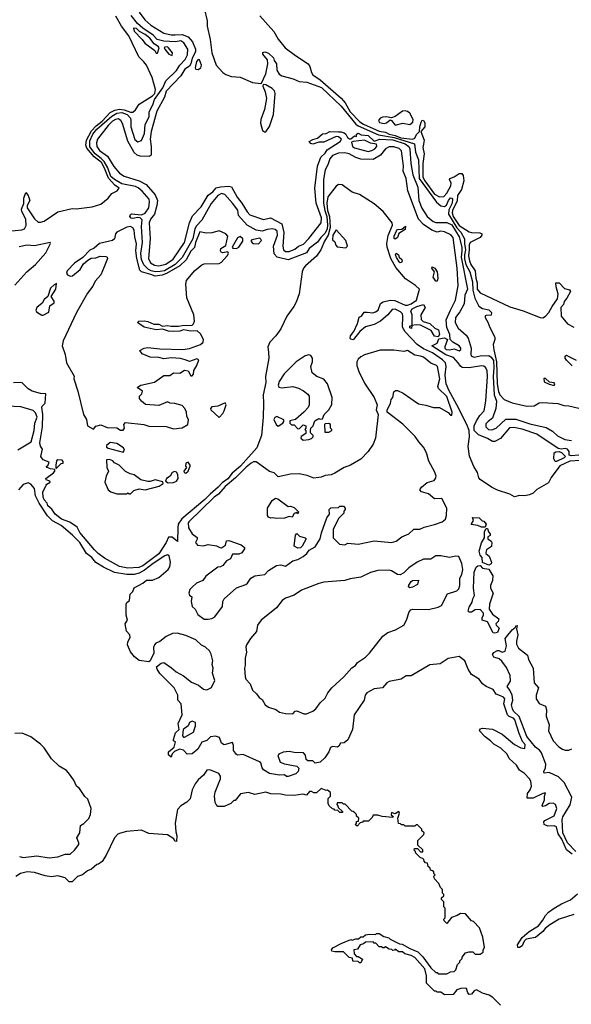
# Model space of a CAD drawing. Extents: x 2380107 to 2585170, y 384273 to 546161.
# Tile 224 of 256: x 2484896 to 2489375, y 484662 to 492665. Entities that reach past the tile are written whole.
import ezdxf

# ---------------------------------------------------------------- set-up
doc = ezdxf.new("R2010")
doc.units = 0

msp = doc.modelspace()

# ---------------------------------------------------------------- linework, layer by layer
at = {"layer": '0CON05XD'}
for points in [[(2486395, 492760), (2486416.7, 492655), (2486417, 492613), (2486441.6, 492505), (2486455.3, 492394.7), (2486491.7, 492295), (2486545, 492236.1), (2486568.9, 492218.9), (2486615, 492202.2), (2486685, 492199), (2486785, 492154.7), (2486853.6, 492146.4), (2486860, 492150), (2486894.4, 492225.6), (2486910, 492305), (2486907.8, 492337.8), (2486871.2, 492385), (2486871.2, 492398.8), (2486885, 492402.5), (2486915, 492392.5), (2486955.8, 492355.8), (2486962.3, 492332.3), (2486981.2, 492305), (2486984.5, 492254.5), (2487001.7, 492221.7), (2487025, 492210), (2487117.5, 492185), (2487165, 492163.1), (2487226.2, 492156.2), (2487345.4, 492115), (2487505, 491963.1), (2487626.1, 491816.1), (2487645, 491801.1), (2487810.2, 491730.2), (2487936.4, 491706.5), (2488102.9, 491655), (2488109.5, 491589.5), (2488132.9, 491525), (2488139.8, 491375), (2488281.2, 491181.2), (2488315, 491152.7), (2488345, 491146.9), (2488362.6, 491157.4), (2488376.8, 491195), (2488395, 491217.5), (2488405, 491215.6), (2488410.3, 491205), (2488407, 491175), (2488379.3, 491120.7), (2488376.5, 491085), (2488445, 490972.3), (2488477.4, 490937.4), (2488508.5, 490885), (2488507.8, 490845), (2488517, 490795), (2488506.7, 490755), (2488507.5, 490722.5), (2488518.1, 490675), (2488550.4, 490615), (2488573.8, 490535), (2488575.4, 490465.4), (2488590.7, 490400.7), (2488625, 490336.7), (2488655, 490318.9), (2488705, 490307.5), (2488727.1, 490285), (2488725, 490263.8), (2488685, 490261.2), (2488675, 490256.7), (2488674.4, 490245.6), (2488697.6, 490207.6), (2488713.2, 490163.2), (2488753.2, 490085), (2488753.1, 490065), (2488740.4, 490025), (2488747.2, 489982.8)], [(2484805, 490945.6), (2484913.2, 490956.8), (2484934.3, 490965.7), (2484947.1, 490992.9), (2484945.5, 491044.5), (2484911.8, 491105), (2484909.1, 491125), (2484929.1, 491170.9), (2484930, 491215), (2484945, 491260), (2484965, 491236.7), (2484978.9, 491195), (2484955.7, 491155), (2484956.7, 491135), (2485015, 491047.1), (2485045, 491020.5), (2485065, 491018.2), (2485095, 491027.7), (2485205, 491103.1), (2485320.9, 491129.1), (2485355, 491127.1), (2485485, 491143.8), (2485554.6, 491165.4), (2485614.4, 491215.6), (2485645, 491252.5), (2485687.5, 491275), (2485703.8, 491295), (2485669.5, 491319.5), (2485617.2, 491377.2), (2485585, 491458.1), (2485558.7, 491505), (2485500.4, 491550.4), (2485439.6, 491619.6), (2485432.5, 491645), (2485438.7, 491685), (2485477.8, 491762.2), (2485517.2, 491802.8), (2485565, 491839.2), (2485629.2, 491910.8), (2485669, 491931), (2485705, 491937.2), (2485745, 491933), (2485795, 491914.4), (2485815, 491914), (2485835, 491932.7), (2485865, 491977.9), (2485975, 492045.9), (2485992.2, 492065), (2485998.1, 492098.1), (2485971.5, 492195), (2485924.7, 492294.7), (2485905, 492323.5), (2485862.5, 492362.5), (2485782.9, 492535), (2485722.7, 492612.7), (2485676.2, 492695)], [(2486962.8, 490762.7), (2486957.6, 490825), (2486989.4, 490915), (2486985.2, 490945.2), (2486969, 490959), (2486945, 490965.2), (2486905, 490960.9), (2486865, 490946.4), (2486815, 490953.3), (2486744, 490994), (2486673.8, 491073.8), (2486666.8, 491116.8), (2486623.4, 491173.4), (2486561.8, 491245), (2486535, 491251.1), (2486505.9, 491235), (2486450.1, 491169.9), (2486375, 491035.5), (2486330.5, 490989.5), (2486318.5, 490965), (2486302.5, 490885), (2486215, 490731.2), (2486157.8, 490675), (2486070.4, 490625), (2486037.1, 490617.1), (2485995, 490617), (2485964.5, 490625), (2485942.7, 490635), (2485902.4, 490672.4), (2485885, 490717.1), (2485879, 490765), (2485891.9, 490855), (2485883.7, 490985), (2485889.1, 491039.1), (2485875, 491054.6), (2485855, 491056.9), (2485815, 491048.9), (2485802.2, 491052.2), (2485790.6, 491065), (2485795, 491081.2), (2485803.7, 491086.3), (2485885, 491079.1), (2485915, 491092.1), (2485944.4, 491135.6), (2485950.4, 491185), (2485946.5, 491206.5), (2485891.2, 491271.2), (2485858.8, 491298.8), (2485835, 491308.5), (2485725, 491330.3), (2485666, 491365), (2485635, 491391.1), (2485610.4, 491460.4), (2485581.8, 491511.8), (2485557.8, 491537.8), (2485508.4, 491575), (2485465, 491632.1), (2485465, 491679.4), (2485490.7, 491735), (2485522.6, 491775), (2485645, 491880.2), (2485685.5, 491905), (2485725, 491910.6), (2485768.8, 491895), (2485794.2, 491865), (2485799.2, 491845), (2485797.5, 491795), (2485830.5, 491690.5), (2485855, 491671.6), (2485886, 491684), (2485910.5, 491739.5), (2485915, 491814.2), (2485948.1, 491875), (2485945.9, 491915), (2485977.9, 491972.1), (2485990.4, 492015), (2486057.9, 492112.1), (2486082.5, 492167.5), (2486169.3, 492250.7), (2486196, 492295), (2486238.3, 492341.7), (2486259.3, 492380.7), (2486261.2, 492425), (2486228, 492478), (2486205, 492492), (2486162, 492485), (2486065, 492489.8), (2486012.5, 492505), (2485978.8, 492538.8), (2485896.1, 492595), (2485853.6, 492635), (2485800.4, 492700.4)], [(2485866.7, 492726.7), (2485912.7, 492662.7), (2485960.1, 492620.1), (2486066.7, 492556.7), (2486125, 492541.1), (2486157.2, 492542.8), (2486215, 492544.7), (2486265, 492526.5), (2486297.6, 492485), (2486324.6, 492425), (2486324.6, 492405), (2486296.7, 492353.3), (2486286, 492305), (2486275, 492287.3), (2486237.2, 492262.8), (2486205, 492207.5), (2486086.4, 492083.6), (2486072.7, 492035), (2486009.5, 491920.5), (2485962.8, 491755), (2485955.7, 491695), (2485963.9, 491635), (2485964.3, 491565), (2485946.1, 491553.9), (2485875, 491556.7), (2485850.5, 491565), (2485824.7, 491585), (2485775, 491677.5), (2485730.1, 491820.1), (2485716.2, 491845), (2485695, 491858.2), (2485675, 491854.2), (2485650.2, 491839.8), (2485614, 491806), (2485526.9, 491695), (2485519.3, 491665), (2485520.8, 491635), (2485542.5, 491602.5), (2485607.6, 491555), (2485660.5, 491470.5), (2485705, 491417.1), (2485743.6, 491393.6), (2485865, 491356.4), (2485922.7, 491325), (2485995, 491241.5), (2486013.9, 491195), (2486009, 491155), (2485989.2, 491085), (2485956.7, 491043.3), (2485946.7, 491015), (2485954.1, 490885), (2485942.2, 490725), (2485958.4, 490688.4), (2485989.1, 490669.1), (2486025.7, 490664.3), (2486081.4, 490678.6), (2486140.7, 490719.3), (2486233.2, 490855), (2486274.7, 491015), (2486299.7, 491070.3), (2486369.6, 491145), (2486425, 491239.2), (2486463.9, 491266.1), (2486492.3, 491297.7), (2486525, 491307.2), (2486595, 491312.2), (2486615, 491306.2), (2486662.1, 491222.1), (2486699.1, 491175), (2486742.9, 491102.9), (2486765, 491080.2), (2486875, 491041.8), (2486932.5, 491055), (2487025, 491005.9), (2487041.7, 490935), (2487031.9, 490825), (2487037.6, 490795), (2487055, 490781.7), (2487085, 490780), (2487129.7, 490800.3), (2487160.6, 490825), (2487200.3, 490839.7), (2487245, 490885.4), (2487344.2, 491015), (2487346.9, 491055), (2487304.3, 491175), (2487292.9, 491295), (2487314.2, 491475), (2487341.6, 491548.4), (2487375, 491580), (2487392.7, 491607.3), (2487498.8, 491675), (2487510, 491695), (2487485, 491714.2), (2487465, 491716), (2487365, 491668.6), (2487325, 491670), (2487275, 491654.2), (2487259.5, 491659.5), (2487247.5, 491675), (2487275, 491690), (2487315, 491701.2), (2487355, 491737.1), (2487385, 491740), (2487415, 491755.6), (2487485, 491754.2)], [(2486845, 492696.9), (2486960.2, 492570.2), (2486995, 492506), (2487051.9, 492435), (2487135.8, 492375), (2487237.5, 492305), (2487252.5, 492285), (2487264.4, 492235), (2487276.1, 492216.1), (2487335, 492175.4), (2487507.2, 492027.2), (2487539, 491989), (2487580.5, 491915), (2487656.6, 491835), (2487687.7, 491815), (2487815, 491758.8), (2487865, 491749.7), (2487895, 491733.7), (2487945, 491723.6), (2487990.9, 491705), (2488085, 491693.5), (2488105, 491701.8), (2488117.3, 491732.7), (2488142.9, 491755), (2488143.9, 491793.9), (2488155, 491832), (2488165, 491848.8), (2488175, 491846.2), (2488186.1, 491826.1), (2488185.3, 491795), (2488152.5, 491755), (2488179.7, 491685), (2488175, 491652), (2488169.3, 491625), (2488179.6, 491575), (2488168.9, 491495), (2488170.4, 491385), (2488185, 491356.6), (2488265, 491247.4), (2488305, 491225.3), (2488341, 491229), (2488364, 491255), (2488398.1, 491315), (2488400.4, 491335), (2488386.9, 491365), (2488389.2, 491375), (2488425, 491386.8), (2488465, 491414.7), (2488485, 491414.4), (2488497.9, 491397.9), (2488501.1, 491355), (2488482.5, 491285), (2488451.3, 491235), (2488448.4, 491191.6), (2488410.6, 491115), (2488407.8, 491095), (2488416.6, 491065), (2488465, 490992.9), (2488545, 490940.8), (2488565.3, 490934.7), (2488633.2, 490933.2), (2488648.8, 490925), (2488649.2, 490915), (2488634.2, 490895), (2488553.8, 490855), (2488545.9, 490835), (2488545.7, 490795.7), (2488539, 490745), (2488547.8, 490705), (2488558.2, 490675), (2488593.2, 490625), (2488599, 490565), (2488610.7, 490525), (2488611.3, 490475), (2488635, 490444.4), (2488875, 490332.2), (2488985, 490298.5), (2489123.6, 490243.6), (2489145, 490242.5), (2489166.7, 490255), (2489193.3, 490285), (2489218.8, 490335), (2489262.5, 490397.5), (2489267.5, 490435), (2489251.2, 490495), (2489250, 490525), (2489277, 490527), (2489321.2, 490481.2), (2489360.5, 490470.5), (2489368.1, 490455), (2489339.4, 490400.6), (2489316.7, 490375), (2489310.7, 490349.3), (2489291.2, 490325), (2489293.8, 490255), (2489345, 490193.3), (2489396.1, 490166.1)], [(2486015, 492392.5), (2486028, 492435), (2486023.8, 492445), (2485988.8, 492468.8), (2485953.3, 492515), (2485913.5, 492545), (2485867.7, 492567.7), (2485845, 492593.3), (2485820, 492595), (2485825, 492571.2), (2485890, 492505), (2485911.2, 492475), (2485993.3, 492415), (2486005, 492392.5), (2486015, 492392.5)], [(2486135, 492374.3), (2486135.6, 492395.6), (2486105, 492436.7), (2486095, 492445.7), (2486075, 492441.2), (2486070, 492435), (2486073.8, 492425), (2486108, 492385), (2486135, 492374.3)], [(2486345, 492260), (2486366.2, 492275), (2486372.5, 492295), (2486355, 492340), (2486345, 492342), (2486331.5, 492325), (2486320.6, 492275), (2486325, 492264), (2486345, 492260)], [(2486882.3, 491752.3), (2486895, 491753.5), (2486925, 491796.2), (2486957.4, 491895), (2486970.6, 492065), (2486965.7, 492085.7), (2486945, 492105.4), (2486895, 492134.2), (2486872.5, 492137.5), (2486868.8, 492125), (2486888.4, 492078.4), (2486900.8, 492025), (2486884, 491935), (2486855.2, 491855), (2486851.6, 491825), (2486867.8, 491765), (2486882.3, 491752.3)], [(2487945, 491807.5), (2488005.7, 491824.3), (2488065, 491814.2), (2488088.6, 491831.4), (2488090.5, 491855), (2488063.1, 491905), (2488045, 491920), (2488025, 491925.5), (2488005, 491920.5), (2487945, 491878.1), (2487915, 491868), (2487875, 491875.5), (2487845, 491873.1), (2487823.8, 491865), (2487809.2, 491845), (2487818.6, 491828.6), (2487855, 491821.1), (2487873.2, 491826.8), (2487905, 491850), (2487915, 491846.7), (2487945, 491807.5)], [(2487485, 491754.2), (2487505, 491754.3), (2487531.2, 491745), (2487545, 491733.3), (2487558.3, 491708.3), (2487575, 491696.7), (2487585, 491696.7), (2487615, 491720), (2487630, 491715), (2487630, 491735), (2487645, 491742.5), (2487668.8, 491728.8), (2487725, 491722.5), (2487775, 491678.8), (2487820, 491695), (2487925, 491687.5), (2488026.2, 491655), (2488054.7, 491635), (2488063.6, 491615), (2488071.8, 491495), (2488087.3, 491402.7), (2488127.5, 491305), (2488137.6, 491195), (2488162.3, 491132.3), (2488205.3, 491065), (2488253.5, 491023.5), (2488275, 491017.6), (2488365, 491015.8), (2488405, 490998.9), (2488465, 490900.9), (2488485.2, 490814.8), (2488486.2, 490785), (2488482, 490735), (2488530.9, 490475), (2488510.8, 490425), (2488504.1, 490355), (2488468.9, 490291.1), (2488434.8, 490245.2), (2488432.4, 490205), (2488455, 490157.8), (2488520, 490100), (2488537.3, 490077.3), (2488561.1, 489995), (2488558.6, 489945), (2488565, 489931.5), (2488585, 489923.1), (2488635, 489933.9), (2488704.1, 489935.9), (2488725, 489921.2), (2488742.5, 489895), (2488747, 489835), (2488740.2, 489765), (2488748.9, 489615), (2488767.2, 489565), (2488762.2, 489505), (2488736.5, 489425), (2488700.2, 489399.8), (2488680.6, 489379.4), (2488680.3, 489355), (2488704, 489334), (2488729.6, 489330.4), (2488766.1, 489343.9), (2488842.2, 489417.7), (2488925, 489419.1), (2489039.6, 489379.6), (2489171.4, 489351.4), (2489221.5, 489321.5), (2489262.2, 489282.2), (2489323.8, 489253.8), (2489375.8, 489245.8)], [(2489436.7, 489125), (2489375, 489119.4), (2489356.7, 489125), (2489357.5, 489155), (2489344, 489175), (2489325, 489180), (2489295, 489173.3), (2489269.1, 489179.1), (2489095, 489295.3), (2488975, 489336.1), (2488909.5, 489349.5), (2488873.1, 489346.9), (2488799.5, 489260.5), (2488755, 489236.2), (2488735, 489236.2), (2488695, 489260.5), (2488621.3, 489291.3), (2488587.3, 489325), (2488586.7, 489365), (2488604.3, 489405.7), (2488633.3, 489446.7), (2488668.8, 489485), (2488681.6, 489565), (2488695.2, 489765), (2488692.1, 489812.1), (2488680.8, 489835), (2488665, 489848.1), (2488645, 489850.7), (2488545, 489834.3), (2488488.8, 489838.8), (2488475, 489848.1), (2488457.1, 489877.1), (2488418.5, 489918.5), (2488355, 489940), (2488242.5, 490015), (2488285.4, 490034.6), (2488299.3, 490070.7), (2488345, 490078.1), (2488369.2, 490065), (2488348, 490005), (2488348.8, 489995), (2488360, 489985), (2488389.1, 489980.9), (2488425, 489990.8), (2488465, 489973.8), (2488476.8, 489983.2), (2488478.2, 489995), (2488465, 490013.8), (2488413.9, 490043.9), (2488392.5, 490065), (2488388.2, 490105), (2488363.5, 490163.5), (2488358.2, 490225), (2488394, 490305), (2488434.1, 490385), (2488455.2, 490504.8), (2488446.9, 490645), (2488415.5, 490895.5), (2488396.7, 490916.7), (2488345, 490941.6), (2488315.2, 490945.2), (2488285, 490938.9), (2488243.6, 490953.6), (2488175, 491001.4), (2488134, 491044), (2488048, 491275), (2488034, 491375), (2488010.4, 491435), (2488013.6, 491476.4), (2487995, 491598.9), (2487977.5, 491617.5), (2487935, 491631.1), (2487895, 491631.3), (2487865.9, 491615), (2487826.2, 491563.8), (2487765, 491529.3), (2487665, 491530.2), (2487624.1, 491544.1), (2487571.4, 491575), (2487535, 491583.3), (2487485, 491578.8), (2487435, 491562.1), (2487414.7, 491535), (2487398.4, 491485), (2487376.6, 491445), (2487361.5, 491365), (2487363.1, 491173.1), (2487373.4, 491115), (2487391.1, 491065), (2487395.1, 490994.9), (2487391.4, 490965), (2487375, 490928.8), (2487340, 490895), (2487315, 490855.5), (2487247.7, 490805), (2487225, 490770.5), (2487075, 490714.2), (2486987.5, 490735), (2486962.8, 490762.7)], [(2487725, 491594.7), (2487755, 491600.9), (2487778.9, 491615), (2487795.6, 491635), (2487793.8, 491653.8), (2487745, 491660.6), (2487695, 491685.8), (2487603.9, 491676.1), (2487591.2, 491668.8), (2487598.9, 491635), (2487613.4, 491623.4), (2487725, 491594.7)], [(2489447.9, 489082.1), (2489363.9, 489076.1), (2489282, 489038), (2489210.9, 488945), (2489189.5, 488900.5), (2489095, 488847.6), (2489065, 488817.3), (2489035, 488803.2), (2488995, 488794.4), (2488955, 488797), (2488915, 488785.6), (2488875, 488809.8), (2488775, 488840.8), (2488727.2, 488865), (2488635, 488928.8), (2488625, 488941.5), (2488614, 488985), (2488583.8, 489033.8), (2488548, 489118), (2488538.7, 489195), (2488549.6, 489275), (2488544.8, 489325), (2488526, 489376), (2488444.9, 489534.9), (2488379.4, 489655), (2488359.6, 489705), (2488349.8, 489775), (2488359.3, 489845), (2488354.1, 489875), (2488329.6, 489899.6), (2488247.6, 489957.6), (2488175, 489989.4), (2488123.9, 490023.9), (2488026.9, 490126.9), (2488005.4, 490165.4), (2488007.9, 490255), (2488003.1, 490275), (2487989.4, 490289.4), (2487945, 490312.5), (2487920.8, 490309.2), (2487885, 490265.6), (2487825, 490214.4), (2487775, 490188), (2487705, 490168), (2487659.1, 490130.9), (2487605, 490062.5), (2487585, 490067.5), (2487580, 490075), (2487583.3, 490095), (2487608.6, 490131.4), (2487640, 490195), (2487651.7, 490248.3), (2487670, 490255), (2487693, 490287), (2487717, 490287), (2487762.7, 490282.7), (2487785, 490290), (2487805.7, 490305), (2487825, 490358.8), (2487847.9, 490372.1), (2487905.3, 490384.7), (2487942.3, 490382.3), (2488025, 490345.2), (2488045, 490344.8), (2488075.4, 490355), (2488116.8, 490385), (2488143.6, 490475), (2488111.1, 490505), (2488029.7, 490559.7), (2487950.1, 490650.1), (2487909.5, 490725), (2487879.2, 490815), (2487878.2, 490845), (2487888, 490912), (2487921.8, 490995), (2487921.1, 491015), (2487848.4, 491105), (2487775, 491169.7), (2487655, 491243.3), (2487595, 491264.1), (2487576.2, 491276.2), (2487515, 491321.8), (2487485, 491324.5), (2487465, 491310.6), (2487398.1, 491225), (2487390.1, 491175), (2487395.3, 491115), (2487411.8, 491065), (2487417.4, 490975), (2487399.7, 490915), (2487369.8, 490865), (2487342, 490795), (2487307.2, 490742.8), (2487215.9, 490665), (2487201.2, 490645), (2487190.6, 490615), (2487164.2, 490435.8), (2487139.9, 490370.1), (2487122.3, 490335), (2487063.9, 490255), (2487017.5, 490152.5), (2486975.6, 490094.4), (2486926.2, 490045), (2486911.9, 490005), (2486915, 489960), (2486918, 489915), (2486892.3, 489765), (2486893.2, 489715), (2486871.5, 489615), (2486876.6, 489545), (2486874.1, 489434.1), (2486860, 489285), (2486820.4, 489185), (2486690, 489035), (2486621.4, 488978.6), (2486585, 488934.2), (2486538.6, 488901.4), (2486508, 488865), (2486441.1, 488808.9), (2486400, 488765), (2486211, 488609), (2486183.1, 488565), (2486179.1, 488535), (2486177.5, 488425), (2486135, 488460), (2486105, 488458.6), (2486085.4, 488415), (2486025, 488322.9), (2485896.5, 488225), (2485862.6, 488212.6), (2485775, 488206.7), (2485705, 488221.2), (2485585, 488287.5), (2485533.8, 488325), (2485502, 488355), (2485385, 488496.2), (2485361.4, 488541.4), (2485302.2, 488582.2), (2485234, 488605), (2485184, 488645), (2485156.8, 488686.8), (2485124.4, 488715), (2485120, 488735), (2485095, 488761.2), (2485085.8, 488785), (2485083.6, 488825), (2485109.4, 488880.6)], [(2485735, 489327.5), (2485747.5, 489345), (2485740, 489375), (2485755, 489390), (2485905, 489376), (2485945, 489360), (2486085, 489358), (2486145, 489340), (2486215, 489348.8), (2486260, 489375), (2486266.4, 489413.6), (2486253.9, 489443.9), (2486250, 489475), (2486236.7, 489505), (2486215, 489530), (2486155.9, 489545.9), (2486117.5, 489547.5), (2486095, 489560), (2486025, 489530), (2485917.9, 489537.9), (2485885, 489563.8), (2485868.8, 489585), (2485867.5, 489605), (2485887.5, 489625), (2485892.5, 489645), (2485850, 489675), (2485880, 489695), (2485990, 489720), (2486065, 489772.5), (2486115, 489774), (2486145, 489793.8), (2486195, 489791.2), (2486235, 489815.8), (2486265, 489810), (2486285, 489770), (2486295, 489770), (2486306.2, 489785), (2486310, 489815), (2486333.8, 489855), (2486351.7, 489901.7), (2486335, 489908.8), (2486275, 489886.2), (2486239.4, 489899.4), (2486201.2, 489911.2), (2486125, 489915.5), (2486065, 489908.9), (2486025, 489918.1), (2485955, 489921.4), (2485890.3, 489950.3), (2485870, 489975), (2485905.7, 489994.3), (2485935, 490001.4), (2486035, 489990), (2486220, 489985), (2486275, 489991.5), (2486365, 490026), (2486386.2, 490045), (2486388.6, 490065), (2486365, 490111.2), (2486335.8, 490135.8), (2486285.9, 490134.1), (2486225, 490143.3), (2486195.8, 490134.2), (2486145, 490130.8), (2486105, 490134.4), (2486055, 490148.8), (2486005, 490143.6), (2485906.7, 490165), (2485862.5, 490195), (2485853.3, 490205), (2485862.5, 490215), (2485907.1, 490217.1), (2485935, 490212), (2485985, 490190.8), (2486025, 490190), (2486055, 490173.3), (2486095, 490180.8), (2486125.9, 490174.1), (2486186.1, 490173.9), (2486215, 490180), (2486295, 490181.2), (2486306.9, 490193.1), (2486314.4, 490215.6), (2486308.8, 490265), (2486252.1, 490405), (2486243.5, 490515), (2486250.5, 490545), (2486315, 490624.2), (2486375, 490671.4), (2486395, 490680), (2486515, 490684.2), (2486535, 490694), (2486581.2, 490745), (2486590, 490765), (2486587, 490777), (2486545, 490770), (2486532.5, 490775), (2486526.7, 490785), (2486530, 490805), (2486570.7, 490829.3), (2486585.8, 490905.8), (2486570, 490925), (2486515, 490949.2), (2486455, 490932.5), (2486411.2, 490931.2), (2486358.8, 490941.2), (2486322.3, 490855), (2486315.3, 490814.7), (2486285, 490783.6), (2486247, 490713), (2486196.3, 490663.7), (2486088.2, 490601.8), (2486051.6, 490588.4), (2485995, 490580.2), (2485961.9, 490595), (2485885, 490614.6), (2485870.2, 490630.2), (2485845.7, 490725), (2485839.3, 490785), (2485844.2, 490844.2), (2485830.1, 490900.1), (2485825.7, 490955), (2485813.4, 490973.4), (2485795, 490983), (2485765, 490978.8), (2485685, 490937.3), (2485674.7, 490925), (2485665.4, 490885), (2485650.6, 490869.4), (2485544.3, 490845.7), (2485501.2, 490808.8), (2485465, 490790.8), (2485407.9, 490732.1), (2485340, 490685), (2485281.1, 490625), (2485275.7, 490605), (2485285, 490590), (2485305, 490580), (2485325.6, 490584.4), (2485385.7, 490634.3), (2485415, 490680), (2485449.5, 490710.5), (2485475, 490726), (2485515, 490730), (2485548.3, 490741.7), (2485595, 490741.2), (2485606.7, 490735), (2485610, 490725), (2485582.9, 490657.1), (2485555, 490591.2), (2485509.3, 490540.7), (2485490.2, 490499.8), (2485447.4, 490442.6), (2485355.6, 490285), (2485247.5, 490055), (2485241.4, 490015), (2485264.6, 489944.6), (2485275.6, 489875), (2485336.7, 489766.7), (2485334.2, 489745), (2485367.1, 489645), (2485414.3, 489455), (2485438, 489415), (2485446.7, 489365), (2485495, 489337.5), (2485515, 489362.5), (2485555, 489372.5), (2485605, 489350), (2485685, 489347.5), (2485715, 489327.5), (2485735, 489327.5)], [(2487945, 490880), (2487937.5, 490887.5), (2487936.2, 490905), (2487955, 490950), (2487965, 490958.8), (2487998.3, 490961.7), (2488027.5, 490987.5), (2488025, 490960), (2487975, 490927.5), (2487962.5, 490895), (2487945, 490880)], [(2486655, 490804.3), (2486675.8, 490815), (2486707.5, 490865), (2486706.7, 490885), (2486685, 490903.3), (2486665, 490892.5), (2486620, 490815), (2486627.5, 490807.5), (2486655, 490804.3)], [(2486835, 490843.8), (2486859.3, 490870.7), (2486855, 490882.5), (2486845, 490888), (2486780, 490875), (2486772.5, 490865), (2486790, 490845), (2486835, 490843.8)], [(2487545, 490810), (2487557.5, 490825), (2487545, 490870), (2487465, 490957.5), (2487437.5, 490915), (2487436.4, 490876.4), (2487455, 490860), (2487463, 490833), (2487475, 490820), (2487545, 490810)], [(2484855, 490506.7), (2484953.8, 490616.2), (2485025.2, 490674.8), (2485109.2, 490770.8), (2485145.5, 490845), (2485143.8, 490853.8), (2485015, 490827.8), (2484955, 490832.6), (2484891.8, 490818.2)], [(2487985, 490690), (2487980, 490695), (2487955, 490733.3), (2487947.5, 490755), (2487951.7, 490768.3), (2487972.5, 490755), (2487977.5, 490735), (2488000, 490715), (2488002.5, 490705), (2487995, 490692.5), (2487985, 490690)], [(2488285, 490540), (2488275, 490540), (2488253, 490573), (2488263.3, 490615), (2488242.5, 490645), (2488245, 490657.5), (2488266.7, 490645), (2488286.7, 490615), (2488290, 490565), (2488285, 490540)], [(2485085, 490262.5), (2485133, 490287), (2485141.7, 490338.3), (2485175.8, 490364.2), (2485175, 490377.5), (2485152.5, 490415), (2485188, 490475), (2485195, 490520), (2485175, 490510), (2485145, 490482), (2485123.8, 490416.2), (2485095, 490390), (2485077.9, 490362.1), (2485034.3, 490325), (2485028, 490305), (2485031.2, 490291.2), (2485075, 490262.5), (2485085, 490262.5)], [(2488295, 490087.5), (2488265, 490092.5), (2488237.5, 490137.5), (2488151.4, 490181.4), (2488114.3, 490185.7), (2488080, 490180), (2488077.5, 490155), (2488065, 490160), (2488062.5, 490175), (2488080, 490180), (2488081.7, 490188.3), (2488083.3, 490265), (2488071.2, 490295), (2488084, 490315), (2488121.2, 490335), (2488175, 490350), (2488187.5, 490325), (2488152.7, 490267.3), (2488155, 490227.5), (2488172, 490212), (2488225, 490195.7), (2488267.3, 490157.3), (2488296.2, 490145), (2488303.9, 490106.1), (2488295, 490087.5)], [(2486425, 487793.8), (2486455, 487797.5), (2486479.3, 487810.7), (2486543.8, 487895), (2486546.2, 487935), (2486555, 487957.5), (2486655, 488048), (2486732.5, 488075), (2486746.7, 488085), (2486773.8, 488125), (2486805, 488144.2), (2486885, 488155.8), (2486915, 488188), (2486982.1, 488227.9), (2487015, 488234), (2487055, 488224), (2487113.6, 488266.4), (2487155, 488277.1), (2487198, 488302), (2487228, 488325), (2487245.7, 488354.3), (2487295, 488380.8), (2487335.8, 488445), (2487347.1, 488495), (2487390, 488615), (2487412.5, 488645), (2487410, 488685), (2487423, 488697), (2487485, 488700), (2487495, 488710), (2487525, 488710), (2487540, 488695), (2487540, 488685), (2487528.3, 488671.7), (2487527.5, 488655), (2487486.4, 488613.6), (2487442.5, 488525), (2487440, 488465), (2487442.5, 488455), (2487493, 488403), (2487535, 488397.5), (2487560.7, 488410.7), (2487645, 488402.2), (2487775, 488428.5), (2487915, 488416.9), (2487952.6, 488427.4), (2487998.7, 488461.3), (2488056.2, 488485), (2488095, 488524), (2488145, 488523.1), (2488179.1, 488540.9), (2488265, 488562.2), (2488326.7, 488585), (2488354.2, 488605), (2488361.9, 488635), (2488364.4, 488695), (2488325, 488773.3), (2488265, 488770.4), (2488215, 488810), (2488157.8, 488827.8), (2488145, 488842.5), (2488158.6, 488865), (2488205, 488902.9), (2488260.8, 488919.2), (2488273.3, 488935), (2488276.9, 488955), (2488267.2, 488987.2), (2488217.9, 489077.9), (2488200, 489145), (2488175, 489191.2), (2488138, 489235), (2488106.6, 489276.6), (2488007, 489377), (2487880, 489475), (2487880, 489495), (2487907.5, 489545), (2487913, 489577), (2487927, 489593), (2487935, 489640), (2487948.3, 489651.7), (2487965, 489652.5), (2488010.7, 489630.7), (2488135, 489542.5), (2488195, 489532.5), (2488255, 489512.5), (2488305, 489512.5), (2488375, 489472.5), (2488395, 489450), (2488405, 489450), (2488406.7, 489475), (2488365, 489602), (2488297.5, 489667.5), (2488290, 489685), (2488307.3, 489745), (2488289.2, 489845), (2488280, 489855), (2488234.2, 489874.2), (2488175, 489920.8), (2488151.2, 489931.2), (2488105, 489938.8), (2488046.1, 489976.1), (2488015, 489968.8), (2487935, 489978), (2487822.3, 489977.7), (2487695, 489941.4), (2487665, 489925.7), (2487645, 489906), (2487634.5, 489885), (2487634.5, 489855), (2487650, 489805), (2487695, 489712), (2487772.9, 489595), (2487798, 489535), (2487790.4, 489495), (2487805.8, 489455), (2487784.3, 489265), (2487765.8, 489215), (2487725.5, 489154.5), (2487665, 489094), (2487583.3, 489045), (2487530, 489025), (2487455, 488978), (2487425, 488966.2), (2487375, 488960), (2487345, 488946.2), (2487285, 488938.8), (2487231.3, 488961.3), (2487165, 488973.3), (2487095, 488970), (2486995, 488950), (2486962.3, 488982.3), (2486925, 488994), (2486895, 489014), (2486815, 489071.9), (2486795, 489072.5), (2486775, 489060.9), (2486735, 489029.3), (2486649.2, 488940.8), (2486565, 488871.2), (2486511.4, 488808.6), (2486474, 488785), (2486268, 488585), (2486262.5, 488575), (2486267.5, 488535), (2486297.5, 488485), (2486335.9, 488455.9), (2486336.4, 488443.6), (2486323.3, 488415), (2486340, 488395), (2486385, 488388.8), (2486425, 488398.8), (2486495, 488390), (2486520, 488375), (2486535, 488373.3), (2486567.5, 488395), (2486575, 488430), (2486595, 488432.5), (2486695, 488397.5), (2486720, 488375), (2486720, 488365), (2486698.3, 488331.7), (2486675, 488321.2), (2486625, 488320), (2486606.4, 488283.6), (2486575, 488267.5), (2486545, 488227.5), (2486525, 488217.5), (2486503.9, 488216.1), (2486408.3, 488141.7), (2486384.1, 488105.9), (2486332.5, 488085), (2486295, 488053.3), (2486276.2, 488035), (2486268.8, 488005), (2486275, 487986.7), (2486292.5, 487975), (2486288.8, 487935), (2486296.4, 487896.4), (2486320, 487875), (2486341.7, 487831.7), (2486395, 487793.8), (2486425, 487793.8)], [(2487198.3, 489248.3), (2487245, 489252.5), (2487265, 489260), (2487280, 489275), (2487280, 489285), (2487258.3, 489308.3), (2487257.5, 489325), (2487260, 489345), (2487280, 489365), (2487292.5, 489405), (2487325, 489422.5), (2487335, 489417.5), (2487355, 489420), (2487367.5, 489455), (2487406.4, 489493.6), (2487431.7, 489538.3), (2487432.5, 489595), (2487396.1, 489706.1), (2487365, 489744.3), (2487308.8, 489765), (2487270, 489795), (2487260, 489845), (2487273.8, 489885), (2487273.8, 489915), (2487260, 489935), (2487245, 489941.2), (2487215, 489933.8), (2487142, 489885), (2487042.8, 489787.2), (2487001.4, 489725), (2486993.9, 489693.9), (2486999.3, 489679.3), (2487025, 489674), (2487115, 489683.8), (2487160.5, 489670.5), (2487199.1, 489649.1), (2487235, 489621.2), (2487246.2, 489605), (2487246.2, 489535), (2487237.3, 489512.7), (2487204.2, 489475.8), (2487135, 489416.7), (2487090, 489405), (2487090, 489385), (2487103, 489373), (2487125, 489372.5), (2487155, 489340), (2487168.3, 489341.7), (2487198.3, 489371.7), (2487220, 489365), (2487220, 489345), (2487210, 489335), (2487220, 489325), (2487218.3, 489301.7), (2487181.7, 489278.3), (2487180, 489265), (2487198.3, 489248.3)], [(2488747.2, 489982.8), (2488768.8, 489885), (2488773.1, 489705), (2488782.8, 489642.8), (2488794.5, 489615), (2488829.3, 489579.3), (2488895, 489550), (2489015, 489524), (2489074.1, 489525.9), (2489115, 489552), (2489145, 489554.2), (2489265, 489545.6), (2489315, 489528.1), (2489355, 489525.6), (2489435, 489507.5)], [(2489381.7, 489851.7), (2489335, 489896.7), (2489324, 489915), (2489325, 489930), (2489335, 489937.5), (2489356.2, 489926.2), (2489415, 489898.8)], [(2485109.4, 488880.6), (2485115, 488890), (2485142.5, 488905), (2485140, 488915), (2485110, 488925), (2485107.5, 488935), (2485169.3, 488980.7), (2485180, 488995), (2485180, 489010), (2485145, 489013.3), (2485120, 489025), (2485110, 489035), (2485125, 489040), (2485135, 489070), (2485086.4, 489086.4), (2485067.5, 489115), (2485080, 489175), (2485065, 489197.5), (2485058.6, 489225), (2485081.1, 489355), (2485083.2, 489455), (2485074.5, 489515), (2485077.5, 489525), (2485102, 489548), (2485107.5, 489625), (2485065, 489625.6), (2484996.4, 489646.4), (2484963.7, 489663.7), (2484915, 489713.1), (2484905, 489717.5), (2484845, 489714.3)], [(2489235, 489692.5), (2489242.5, 489705), (2489235, 489712.5), (2489198.3, 489718.3), (2489165, 489750), (2489151.7, 489748.3), (2489155, 489722.5), (2489195, 489702.5), (2489235, 489692.5)], [(2484881.7, 489168.3), (2484987.5, 489235), (2485014.3, 489325), (2485019.6, 489385), (2485038.3, 489435), (2485025, 489469.4), (2485005, 489488), (2484905, 489518.9), (2484625, 489531.4)], [(2486515, 489432.5), (2486545, 489463.3), (2486556.2, 489485), (2486572.5, 489535), (2486565, 489550), (2486505.6, 489524.4), (2486455, 489517.5), (2486446.2, 489505), (2486448.8, 489495), (2486515, 489432.5)], [(2486995, 489362.5), (2487032.5, 489385), (2487041.7, 489398.3), (2487041.7, 489411.7), (2486985, 489438.8), (2486968.3, 489431.7), (2486960, 489415), (2486977.5, 489375), (2486995, 489362.5)], [(2487405, 489312.5), (2487430, 489325), (2487430, 489335), (2487420, 489345), (2487420, 489375), (2487405, 489382.5), (2487375, 489380), (2487370, 489375), (2487373, 489313), (2487405, 489312.5)], [(2485735, 489150), (2485747.5, 489165), (2485737.5, 489185), (2485685, 489220), (2485630.7, 489229.3), (2485600, 489205), (2485601.7, 489191.7), (2485613, 489183), (2485735, 489150)], [(2489244.1, 489074.1), (2489234, 489095), (2489236.7, 489143.3), (2489248.3, 489151.7), (2489276.4, 489156.4), (2489295, 489147.5), (2489326.7, 489115), (2489317.5, 489105), (2489255, 489074.3), (2489244.1, 489074.1)], [(2485195, 489020), (2485231.7, 489058.3), (2485248.3, 489061.7), (2485250, 489075), (2485240, 489085), (2485205, 489087.5), (2485195, 489080), (2485190, 489045), (2485190, 489020), (2485195, 489020)], [(2485785, 488810), (2485795, 488812.5), (2485821.7, 488838.3), (2485865, 488851.2), (2485915, 488843.8), (2486027.6, 488872.4), (2486060, 488895), (2486058.3, 488908.3), (2485995, 488923.8), (2485955, 488911.2), (2485935, 488911.2), (2485880, 488925), (2485825, 488966.7), (2485793.6, 488973.6), (2485753.9, 488993.9), (2485703, 489043), (2485665, 489062.5), (2485650.7, 489080.7), (2485625, 489090), (2485601.7, 489088.3), (2485602.5, 489025), (2485617.5, 488995), (2485598.8, 488955), (2485586.2, 488905), (2485615, 488843.3), (2485635, 488826.2), (2485685, 488810), (2485765, 488810), (2485775, 488820), (2485785, 488810)], [(2486245, 488980), (2486262.5, 488995), (2486280, 489035), (2486280, 489045), (2486265, 489067.5), (2486245, 489060), (2486242.5, 489035), (2486250, 489025), (2486227.5, 488995), (2486230, 488985), (2486245, 488980)], [(2486101.7, 488901.7), (2486145, 488904.4), (2486168.8, 488915), (2486182, 488935), (2486179.5, 488969.5), (2486168, 488988), (2486155, 488993.3), (2486133.3, 488985), (2486116.4, 488953.6), (2486087.5, 488935), (2486080, 488915), (2486101.7, 488901.7)], [(2486190, 486895), (2486181.2, 486945), (2486213.8, 487015), (2486206.7, 487105), (2486178.8, 487135), (2486178.8, 487175), (2486148.8, 487235), (2486035, 487352), (2486010.8, 487385), (2486006, 487405), (2486045, 487436), (2486065, 487440), (2486128.3, 487398.3), (2486165, 487364), (2486225, 487331.2), (2486290.3, 487280.3), (2486347.5, 487255), (2486387.5, 487225), (2486415, 487218.8), (2486453, 487237), (2486481.2, 487295), (2486462, 487355), (2486466.7, 487395), (2486460, 487425), (2486463.3, 487455), (2486449.3, 487509.3), (2486435.9, 487535.9), (2486404.1, 487564.1), (2486371.2, 487581.2), (2486325, 487623.3), (2486245, 487660.8), (2486175, 487679.2), (2486135.9, 487675.9), (2486085, 487652), (2486035, 487612), (2486002.1, 487597.9), (2485990, 487585), (2485982, 487562), (2485984, 487515), (2485955.7, 487454.3), (2485945, 487446.2), (2485865, 487456), (2485827.3, 487487.3), (2485796.4, 487526.4), (2485772, 487585), (2485774, 487605), (2485791.4, 487645), (2485790.8, 487665), (2485763.3, 487695), (2485753.3, 487755), (2485770, 487785), (2485760, 487825), (2485760, 487915), (2485765, 487927.5), (2485787.5, 487945), (2485793.3, 487995), (2485813.6, 488016.4), (2485825, 488046.7), (2485895, 488084), (2485925, 488110.6), (2485975, 488110.8), (2486025, 488132.5), (2486100.8, 488195), (2486115, 488217.5), (2486120.6, 488255), (2486108.3, 488308.3), (2486095, 488314.2), (2486075, 488307.5), (2485980, 488245), (2485909.8, 488190.2), (2485865, 488167.8), (2485825, 488156.3), (2485765, 488154.7), (2485665, 488171.7), (2485575, 488215.3), (2485513.3, 488253.3), (2485480.3, 488295), (2485437.5, 488327.5), (2485384.1, 488415), (2485324.5, 488475), (2485232.7, 488555), (2485162.9, 488592.9), (2485122.5, 488632.5), (2485054.3, 488734.3), (2485024.7, 488795), (2485016.6, 488855), (2484985, 488889.7), (2484965, 488899.7), (2484923.4, 488886.6), (2484886.8, 488843.2)], [(2486985, 488610), (2486945, 488617.5), (2486935, 488613.3), (2486915, 488622.5), (2486907.5, 488635), (2486908.8, 488695), (2486945, 488757.5), (2486973, 488777), (2486990.7, 488770.7), (2487075, 488707.5), (2487095, 488711.2), (2487125, 488701.2), (2487160, 488665), (2487155, 488650), (2487145, 488660), (2487125, 488652.5), (2487107, 488623), (2487085, 488626.7), (2487045, 488614), (2486985, 488610)], [(2488675, 488540), (2488645, 488541.2), (2488615, 488553.3), (2488561.7, 488561.7), (2488580, 488595), (2488571.7, 488618.3), (2488625.8, 488615.8), (2488651.7, 488591.7), (2488665, 488590), (2488682.5, 488565), (2488675, 488540)], [(2487155, 488370), (2487124.4, 488385), (2487136.7, 488475), (2487145, 488488.8), (2487166.8, 488466.8), (2487213.1, 488453.1), (2487222, 488445), (2487189.2, 488385), (2487175, 488371.4), (2487155, 488370)], [(2488705, 488232.5), (2488653.8, 488253.8), (2488650, 488295), (2488635, 488313.3), (2488628.1, 488345), (2488645, 488412.5), (2488670, 488455), (2488671.2, 488505), (2488685, 488530), (2488695, 488530), (2488703.3, 488503.3), (2488717.5, 488485), (2488716.4, 488473.6), (2488698.3, 488461.7), (2488697.5, 488445), (2488725, 488427.5), (2488730, 488415), (2488726.1, 488383.9), (2488687.5, 488355), (2488680, 488335), (2488680, 488325), (2488707.5, 488305), (2488726.4, 488256.4), (2488725, 488242.5), (2488705, 488232.5)], [(2487115, 487023.3), (2487133.9, 487046.1), (2487145, 487046.7), (2487204.3, 487024.3), (2487225, 487024), (2487275, 487044), (2487301.2, 487065), (2487336.6, 487113.4), (2487375, 487151.2), (2487397.4, 487192.6), (2487430.8, 487235), (2487527.1, 487325), (2487591.9, 487398.1), (2487622.5, 487415), (2487638.3, 487441.7), (2487704.2, 487485), (2487737.1, 487515), (2487845, 487653.8), (2487885.5, 487684.5), (2487946.7, 487705), (2488015, 487744.2), (2488037.1, 487785), (2488058.3, 487851.7), (2488070.7, 487869.3), (2488085, 487873.8), (2488215, 487871.9), (2488295, 487890), (2488320, 487905), (2488370.7, 487999.3), (2488445, 488023.3), (2488460.7, 488039.3), (2488468.8, 488065), (2488470, 488125), (2488485.8, 488155), (2488493.8, 488195), (2488486.2, 488245), (2488460.7, 488300.7), (2488435, 488303.8), (2488385, 488294), (2488315, 488308.6), (2488275, 488307.5), (2488235, 488281.2), (2488175, 488279.5), (2488123.6, 488256.4), (2488055, 488209.2), (2488015, 488169.2), (2487985, 488152), (2487965, 488155.7), (2487916.2, 488185), (2487895, 488190.9), (2487805, 488187.3), (2487745, 488170.8), (2487665, 488134.7), (2487578.7, 488121.3), (2487535, 488107.8), (2487366.2, 488093.8), (2487325, 488083.5), (2487185, 488029.5), (2487125, 487988.9), (2487055, 487964.2), (2487026.8, 487943.2), (2486980.8, 487885), (2486855.7, 487784.3), (2486828, 487745), (2486817.4, 487692.6), (2486770, 487635), (2486737.3, 487582.7), (2486732.5, 487565), (2486738, 487525), (2486726.7, 487475), (2486727, 487417), (2486720, 487395), (2486726.7, 487325), (2486733.3, 487305), (2486765.9, 487265.9), (2486785.9, 487215.9), (2486820, 487185), (2486840, 487155), (2486865, 487140), (2486890, 487095), (2486915, 487076.2), (2486975, 487058.8), (2487005, 487036.2), (2487055, 487026), (2487115, 487023.3)], [(2488755, 487678), (2488741.2, 487681.2), (2488695, 487770), (2488650, 487785), (2488650, 487805), (2488662.5, 487825), (2488661.7, 487841.7), (2488635, 487870), (2488595, 487867.5), (2488565, 487850), (2488545, 487850), (2488538.3, 487858.3), (2488545, 487890), (2488569.5, 487930.5), (2488575, 487957.5), (2488590, 487985), (2488580, 488045), (2488586.2, 488175), (2488602, 488215), (2488616.4, 488226.4), (2488635, 488227.5), (2488655, 488207.5), (2488705, 488200), (2488739.2, 488145), (2488735.9, 488105.9), (2488720, 488065), (2488720, 488045), (2488740, 488005), (2488710, 487915), (2488707.5, 487875), (2488735, 487832.5), (2488786.7, 487795), (2488782.5, 487775), (2488763.3, 487755), (2488763.9, 487743.9), (2488788.8, 487718.8), (2488775, 487684.2), (2488755, 487678)], [(2488065, 488047.5), (2488052.5, 488055), (2488055, 488070), (2488075, 488097.5), (2488085, 488106.7), (2488135, 488110), (2488126.4, 488073.6), (2488085, 488052.5), (2488065, 488047.5)], [(2489412.6, 485905), (2489343, 485975), (2489305.2, 486055), (2489299.7, 486165), (2489305.4, 486185), (2489365.7, 486284.3), (2489379.4, 486345), (2489318.1, 486465), (2489271.4, 486511.4), (2489195, 486546), (2489155, 486540), (2489153.3, 486555), (2489166.7, 486585), (2489168.6, 486615), (2489132.5, 486705), (2489118.5, 486725), (2489085, 486751.4), (2489015, 486838.5), (2488951.3, 487001.3), (2488905.8, 487045), (2488896.9, 487065), (2488889.1, 487095), (2488899.5, 487135), (2488894, 487174), (2488876.2, 487216.2), (2488854, 487245), (2488881.2, 487288.8), (2488879.5, 487335), (2488850.1, 487400.1), (2488811.5, 487451.5), (2488788.9, 487468.9), (2488746.7, 487485), (2488734.2, 487505), (2488745, 487522), (2488775, 487536.7), (2488787, 487537), (2488815, 487523.8), (2488838.3, 487531.7), (2488850, 487575), (2488838.8, 487635), (2488849.7, 487650.3), (2488895, 487706), (2488922.5, 487727.5), (2488925, 487737.5), (2488935, 487740), (2488930, 487715), (2488940, 487665), (2488929.2, 487615), (2488930.3, 487590.3), (2488946, 487556), (2489020.5, 487500.5), (2489028.1, 487465), (2489064.2, 487395), (2489074.3, 487275), (2489108, 487235), (2489090, 487175), (2489089.2, 487145), (2489115, 487106.2), (2489165.7, 487085.7), (2489172.5, 487055), (2489172, 487005), (2489196.2, 486935), (2489190.8, 486885), (2489226.9, 486805), (2489274.8, 486754.8), (2489303.1, 486735), (2489325, 486727.3), (2489355, 486726.7), (2489380.6, 486739.4)], [(2489381.7, 485881.7), (2489336.8, 485916.8), (2489297.6, 486005), (2489268.5, 486048.5), (2489254.4, 486105), (2489235, 486113.8), (2489185, 486110.8), (2489154.2, 486124.2), (2489152.7, 486145), (2489161.4, 486155), (2489235, 486192.9), (2489257.5, 486255), (2489246.7, 486285), (2489228.1, 486298.1), (2489195, 486293.1), (2489165, 486275.6), (2489145, 486269.2), (2489138.8, 486278.8), (2489156.6, 486323.4), (2489156.2, 486353.8), (2489165, 486380), (2489145, 486376.2), (2489065, 486337.1), (2489016.4, 486336.4), (2489019.5, 486375), (2489041.5, 486405), (2489051.8, 486435), (2489045.4, 486475), (2489034.5, 486495), (2488995, 486539.5), (2488954.7, 486564.7), (2488930, 486605), (2488869.8, 486659.8), (2488854.1, 486694.1), (2488802.5, 486745), (2488747, 486777), (2488720, 486805), (2488675, 486837.5), (2488630, 486885), (2488635, 486900), (2488655, 486907.5), (2488735, 486897.5), (2488815, 486857.5), (2488915, 486773.3), (2488965, 486746.7), (2488998.3, 486741.7), (2489000, 486775), (2488979.4, 486799.4), (2488952.4, 486862.4), (2488917.6, 486975), (2488905, 486989.2), (2488871.1, 487001.1), (2488857.2, 487015), (2488826.9, 487105), (2488834.3, 487145), (2488825, 487158.1), (2488799.5, 487169.5), (2488763.6, 487183.6), (2488739.9, 487219.9), (2488684, 487244), (2488655, 487266), (2488625.6, 487305.6), (2488565, 487342.5), (2488537.5, 487385), (2488510, 487455), (2488465, 487490), (2488375, 487473.3), (2488309.3, 487430.7), (2488225, 487422.5), (2488075, 487332.5), (2488035, 487332.5), (2487993.9, 487306.1), (2487895, 487286), (2487876.2, 487275), (2487842.5, 487235), (2487775, 487227.5), (2487716, 487195), (2487701.4, 487175), (2487693.3, 487135), (2487611.4, 487015), (2487598.8, 486895), (2487559.3, 486810.7), (2487531.7, 486788.3), (2487500, 486785), (2487488.3, 486761.7), (2487476.7, 486753.3), (2487435, 486756.7), (2487420.7, 486749.3), (2487406.1, 486713.9), (2487373.3, 486665), (2487335, 486631.2), (2487295, 486622.5), (2487275, 486640), (2487235, 486640), (2487223, 486653), (2487215.9, 486685.9), (2487200, 486705), (2487125, 486708), (2487085, 486717.5), (2487035, 486711.2), (2487000, 486695), (2486992.5, 486685), (2487011.7, 486631.7), (2487045, 486616.7), (2487147, 486597), (2487161.7, 486581.7), (2487156.7, 486555), (2487137.5, 486535), (2487075, 486514), (2487062.5, 486515), (2487045, 486527.5), (2487005, 486523.8), (2486925, 486538.8), (2486875, 486567.5), (2486864.1, 486584.1), (2486853.8, 486623.8), (2486843.6, 486633.6), (2486711.7, 486691.7), (2486665, 486687.5), (2486655, 486692.5), (2486632.5, 486725), (2486632.5, 486765), (2486625, 486790), (2486555, 486770), (2486533.8, 486785), (2486519.5, 486829.5), (2486485, 486842), (2486444.2, 486835.8), (2486415, 486806.7), (2486375, 486793.3), (2486343.3, 486735), (2486295, 486698.8), (2486255, 486696.7), (2486225, 486727.5), (2486193.6, 486736.4), (2486151.7, 486718.3), (2486133, 486697), (2486125, 486670), (2486105, 486690), (2486103.3, 486715), (2486148.8, 486751.2), (2486160, 486795), (2486145, 486802.5), (2486143.3, 486815), (2486161.7, 486868.3), (2486190, 486895)], [(2486235, 486832.5), (2486306.7, 486875), (2486323.3, 486925), (2486323, 486953), (2486295, 486962.5), (2486275, 486952.5), (2486263, 486927), (2486222.5, 486895), (2486217.5, 486845), (2486225, 486832.5), (2486235, 486832.5)], [(2484895, 485863.8), (2484925, 485856.7), (2485035, 485868), (2485135, 485852), (2485205, 485860), (2485265, 485882), (2485305, 485883.8), (2485340, 485915), (2485375, 485960), (2485376.7, 485975), (2485360, 486015), (2485384, 486055), (2485390, 486115), (2485417.7, 486132.3), (2485457, 486173), (2485470.8, 486205), (2485476, 486255), (2485448.8, 486328.8), (2485425, 486350), (2485380, 486415), (2485355.9, 486435.9), (2485336.2, 486485), (2485293.3, 486545), (2485275, 486563.3), (2485215, 486597.5), (2485155, 486657.5), (2485095, 486747.5), (2485065.9, 486775.9), (2484986.1, 486836.1), (2484915, 486866.7), (2484857, 486863)], [(2487853.9, 485213.9), (2487893.8, 485203.8), (2487905, 485192.5), (2487980, 485155), (2488000.7, 485150.7), (2488062.5, 485115), (2488128.8, 485088.8), (2488168.8, 485048.8), (2488235, 484960), (2488275, 484920), (2488285, 484920), (2488295, 484910), (2488365, 484910), (2488393, 484927), (2488425, 484930), (2488437, 484943), (2488450, 484985), (2488470, 485005), (2488470, 485015), (2488490, 485035), (2488490, 485045), (2488515, 485080), (2488545, 485090), (2488575, 485090), (2488595, 485070), (2488635, 485070), (2488660, 485085), (2488660, 485105), (2488670, 485125), (2488657, 485207), (2488630, 485285), (2488580, 485335), (2488565, 485340), (2488517, 485397), (2488475, 485400), (2488447, 485383), (2488401.7, 485368.3), (2488365, 485320), (2488341.7, 485341.7), (2488340, 485355), (2488350, 485365), (2488350, 485445), (2488340, 485455), (2488340, 485495), (2488320, 485515), (2488321.7, 485528.3), (2488340, 485545), (2488340, 485555), (2488330, 485565), (2488330, 485595), (2488311.7, 485611.7), (2488300, 485645), (2488263, 485683), (2488260, 485705), (2488270, 485715), (2488260, 485725), (2488258.3, 485738.3), (2488248.3, 485748.3), (2488231.7, 485751.7), (2488228.3, 485768.3), (2488211.7, 485781.7), (2488208.3, 485808.3), (2488191.7, 485811.7), (2488180, 485825), (2488178.3, 485838.3), (2488168.3, 485848.3), (2488151.7, 485851.7), (2488111.7, 485891.7), (2488110, 485905), (2488100, 485915), (2488101.7, 485928.3), (2488125, 485930), (2488151.7, 485901.7), (2488168.3, 485901.7), (2488168.3, 485918.3), (2488130, 485955), (2488130, 485995), (2488178.3, 486041.7), (2488180, 486055), (2488161.7, 486071.7), (2488160, 486085), (2488125, 486120), (2488115, 486120), (2488105, 486110), (2488025, 486110), (2488015, 486120), (2487995, 486120), (2487988.3, 486128.3), (2487971.7, 486131.7), (2487967.5, 486175), (2487980, 486215), (2487975, 486230), (2487945, 486210), (2487915, 486220), (2487913, 486203), (2487928.3, 486188.3), (2487925, 486180), (2487838.3, 486188.3), (2487805, 486200), (2487765, 486200), (2487758.3, 486181.7), (2487728.3, 486151.7), (2487685, 486150), (2487678.3, 486141.7), (2487661.7, 486138.3), (2487635, 486110), (2487620, 486125), (2487630, 486135), (2487631.7, 486148.3), (2487648.3, 486151.7), (2487650, 486175), (2487631.7, 486191.7), (2487630, 486205), (2487618.3, 486218.3), (2487605, 486230), (2487591.7, 486231.7), (2487538.3, 486288.3), (2487525, 486290), (2487515, 486300), (2487475, 486300), (2487470, 486285), (2487480, 486275), (2487481.7, 486261.7), (2487518.3, 486228.3), (2487518.3, 486221.7), (2487495, 486220), (2487478.3, 486238.3), (2487455, 486240), (2487448.3, 486248.3), (2487435, 486250), (2487410, 486275), (2487400, 486295), (2487400, 486335), (2487420, 486355), (2487420, 486385), (2487395, 486402.5), (2487385, 486400), (2487345, 486417.5), (2487305, 486380), (2487285, 486380), (2487265, 486392.5), (2487248.3, 486391.7), (2487225, 486362.5), (2487195, 486371.2), (2487125, 486360), (2487055, 486362.5), (2487015, 486370.5), (2486935, 486374), (2486895, 486387.5), (2486805, 486368.8), (2486755, 486382.5), (2486688.3, 486371.7), (2486645, 486320), (2486635, 486320), (2486610, 486295), (2486555, 486270), (2486505, 486270), (2486490, 486285), (2486483, 486303), (2486477.5, 486355), (2486483.6, 486386.4), (2486525.9, 486494.1), (2486527, 486517), (2486512.5, 486537.5), (2486439.1, 486569.1), (2486415, 486564.2), (2486389.2, 486525), (2486345, 486485.8), (2486321.4, 486455), (2486297.5, 486405), (2486278.8, 486331.2), (2486252.5, 486305), (2486203.3, 486275), (2486176.7, 486245), (2486157.5, 486135), (2486162.5, 486065), (2486172.5, 486035), (2486170, 485985), (2486155, 485987.5), (2486146.7, 486006.7), (2486095, 486040), (2485945, 486050), (2485885, 486077.5), (2485763.9, 486066.1), (2485715, 486053.8), (2485693.3, 486045), (2485665, 486016.7), (2485597.5, 485875), (2485565, 485822.5), (2485535, 485800), (2485521.7, 485798.3), (2485479.7, 485760.3), (2485445, 485748), (2485404.6, 485715.4), (2485365, 485700), (2485321.2, 485658.8), (2485298.3, 485658.3), (2485265, 485690), (2485205, 485707.5), (2485155, 485699.2), (2485102.3, 485707.7), (2485015, 485734.4), (2484955, 485740), (2484903.3, 485725), (2484865, 485700)], [(2489395, 485392.2), (2489276.4, 485353.6), (2489200.6, 485309.4), (2489162.8, 485277.2), (2489145, 485252.8), (2489085, 485205.4), (2489008.1, 485191.9), (2488993.6, 485176.4), (2488975, 485138.2), (2488955, 485124.7), (2488941.2, 485125), (2488939.2, 485145), (2488975.7, 485205), (2489032.5, 485255), (2489109.1, 485300.9), (2489144.7, 485345), (2489165.9, 485384.1), (2489189.3, 485410.7), (2489237.2, 485442.8), (2489295, 485477.6), (2489368.5, 485511.5), (2489425, 485561.5)], [(2488800, 484655), (2488738.3, 484718.3), (2488707, 484737), (2488655, 484752.5), (2488605, 484780), (2488585, 484771.2), (2488565.6, 484744.4), (2488545, 484740.8), (2488534.3, 484755), (2488525, 484790), (2488515, 484792.5), (2488478.3, 484791.7), (2488445, 484780), (2488415, 484742.5), (2488345, 484740), (2488315, 484760), (2488285, 484760), (2488278.3, 484768.3), (2488265, 484770), (2488200, 484835), (2488200, 484895), (2488185, 484950), (2488105, 485043.3), (2488075, 485060), (2488023, 485073), (2488005, 485087.5), (2487975, 485090), (2487945, 485110), (2487938.3, 485101.7), (2487925, 485100), (2487918.3, 485108.3), (2487895, 485110), (2487865, 485130), (2487855, 485120), (2487845, 485120), (2487835, 485130), (2487815, 485130), (2487788.3, 485158.3), (2487775, 485160), (2487765, 485170), (2487703, 485167), (2487687, 485153), (2487660, 485145), (2487638.3, 485111.7), (2487610, 485105), (2487611.7, 485071.7), (2487631.7, 485051.7), (2487645, 485050), (2487678.3, 485028.3), (2487665, 485000), (2487655, 485000), (2487645, 485010), (2487601.7, 485011.7), (2487598.3, 485038.3), (2487571.7, 485041.7), (2487525, 485090), (2487455, 485088.8), (2487430, 485095), (2487427.5, 485105), (2487439.5, 485120.5), (2487505, 485157.5), (2487585, 485190), (2487595, 485182.5), (2487625, 485193.3), (2487646.4, 485193.6), (2487665, 485210), (2487685, 485210), (2487703, 485227), (2487735, 485233.3), (2487785, 485230), (2487793, 485237), (2487815, 485237.5), (2487853.9, 485213.9)]]:
    msp.add_lwpolyline(points, dxfattribs=at)

doc.saveas('drawing.dxf')
